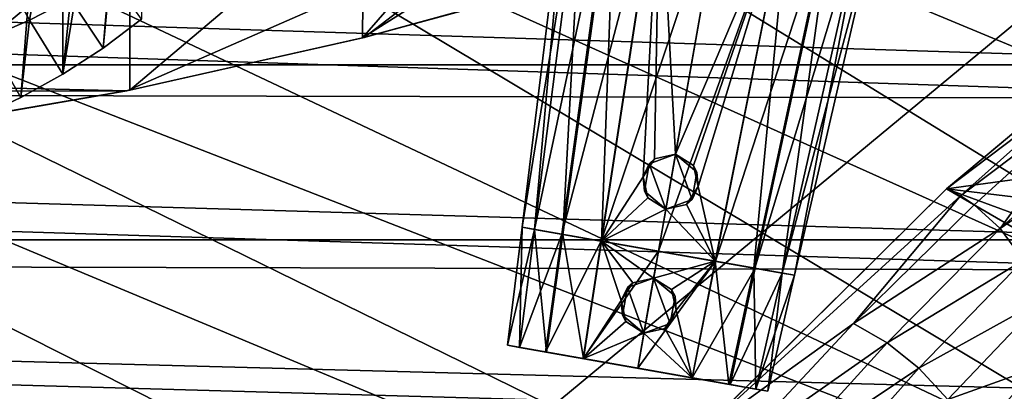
# Model space of a CAD drawing. Header units: metres. Extents: x -1004 to 0, y -708 to 0.
# Tile 88 of 119: x -264 to -123, y -155 to -102. Entities that reach past the tile are written whole.
import ezdxf

# ---------------------------------------------------------------- set-up
doc = ezdxf.new("R2010")
doc.units = ezdxf.units.M

msp = doc.modelspace()

# ---------------------------------------------------------------- linework, layer by layer
at = {"layer": 'top'}
for points in [[(-258.955139, -35.276363, 1923.057129), (-270.013733, -115.911118, 1969.068237), (-270.040436, -30.983635, 1920.656494)], [(-258.955139, -35.276363, 1923.057129), (-257.80545, -35.762718, 1923.442993), (-270.013733, -115.911118, 1969.068237)], [(-257.80545, -35.762718, 1923.442993), (-263.798035, -112.994408, 1967.589844), (-270.013733, -115.911118, 1969.068237)], [(-263.798035, -112.994408, 1967.589844), (-257.80545, -35.762718, 1923.442993), (-257.797852, -109.658508, 1966.107544)], [(-257.80545, -35.762718, 1923.442993), (-246.537567, -40.746387, 1927.94043), (-257.797852, -109.658508, 1966.107544)], [(-257.797852, -109.658508, 1966.107544), (-246.537567, -40.746387, 1927.94043), (-252.0392, -105.917747, 1964.633545)], [(-246.537567, -40.746387, 1927.94043), (-246.547363, -101.787735, 1963.180786), (-252.0392, -105.917747, 1964.633545)], [(-561.725708, -104.741089, 662.000549), (-235.830612, -67.975395, 662.96106), (-595.102356, -95.601303, 662.239807)], [(-192.610825, -87.446632, 662.452759), (-235.830612, -67.975395, 662.96106), (-561.725708, -104.741089, 662.000549)], [(-214.908432, -104.445747, 628.503113), (-248.182053, -111.925209, 628.698975), (-214.735611, -83.622414, 627.957886)], [(-214.735611, -83.622414, 627.957886), (-248.182053, -111.925209, 628.698975), (-248.175293, -87.727577, 628.065369)], [(-199.280731, -86.427849, 628.031311), (-214.908432, -104.445747, 628.503113), (-214.735611, -83.622414, 627.957886)], [(-186.655548, -96.770103, 628.302124), (-214.908432, -104.445747, 628.503113), (-186.141068, -86.284615, 628.027588)], [(-214.908432, -104.445747, 628.503113), (-199.280731, -86.427849, 628.031311), (-186.141068, -86.284615, 628.027588)], [(-248.615372, -112.011162, 661.810242), (-192.610825, -87.446632, 662.452759), (-561.725708, -104.741089, 662.000549)], [(-248.182053, -111.925209, 628.698975), (-284.991211, -118.29361, 628.865784), (-248.175293, -87.727577, 628.065369)], [(-248.175293, -87.727577, 628.065369), (-284.991211, -118.29361, 628.865784), (-281.993774, -90.968109, 628.150208)], [(-248.615372, -112.011162, 661.810242), (-214.655594, -104.381912, 662.009888), (-192.610825, -87.446632, 662.452759)], [(-214.655594, -104.381912, 662.009888), (-181.201797, -95.145035, 662.251831), (-192.610825, -87.446632, 662.452759)], [(-260.813538, -91.824478, 2015.021729), (-266.809174, -94.204414, 2015.506226), (-262.57489, -101.909721, 1990.791138)], [(-256.683899, -98.855873, 1989.811646), (-260.813538, -91.824478, 2015.021729), (-262.57489, -101.909721, 1990.791138)], [(-262.57489, -101.909721, 1990.791138), (-266.809174, -94.204414, 2015.506226), (-268.651154, -104.56086, 1991.802368)], [(-256.683899, -98.855873, 1989.811646), (-252.0392, -105.917747, 1964.633545), (-251.004288, -95.411652, 1988.872925)], [(-252.0392, -105.917747, 1964.633545), (-246.547363, -101.787735, 1963.180786), (-251.004288, -95.411652, 1988.872925)], [(-186.655548, -96.770103, 628.302124), (-181.334183, -95.184921, 629.057373), (-214.908432, -104.445747, 628.503113)], [(-181.334183, -95.184921, 629.057373), (-214.674713, -104.387222, 629.057373), (-214.908432, -104.445747, 628.503113)], [(-181.334183, -95.184921, 629.057373), (-214.655594, -104.381912, 662.009888), (-214.674713, -104.387222, 629.057373)], [(-181.201797, -95.145035, 662.251831), (-214.655594, -104.381912, 662.009888), (-181.334183, -95.184921, 629.057373)], [(-262.57489, -101.909721, 1990.791138), (-257.797852, -109.658508, 1966.107544), (-256.683899, -98.855873, 1989.811646)], [(-257.797852, -109.658508, 1966.107544), (-252.0392, -105.917747, 1964.633545), (-256.683899, -98.855873, 1989.811646)], [(-268.651154, -104.56086, 1991.802368), (-263.798035, -112.994408, 1967.589844), (-262.57489, -101.909721, 1990.791138)], [(-263.798035, -112.994408, 1967.589844), (-257.797852, -109.658508, 1966.107544), (-262.57489, -101.909721, 1990.791138)], [(-561.725708, -104.741089, 662.000549), (-527.853394, -112.279739, 661.803223), (-248.615372, -112.011162, 661.810242)], [(-270.013733, -115.911118, 1969.068237), (-263.798035, -112.994408, 1967.589844), (-268.651154, -104.56086, 1991.802368)], [(-214.674713, -104.387222, 629.057373), (-248.615372, -112.011162, 661.810242), (-248.621658, -112.012901, 629.057373)], [(-214.674713, -104.387222, 629.057373), (-248.621658, -112.012901, 629.057373), (-248.182053, -111.925209, 628.698975)], [(-214.655594, -104.381912, 662.009888), (-248.615372, -112.011162, 661.810242), (-214.674713, -104.387222, 629.057373)], [(-214.908432, -104.445747, 628.503113), (-214.674713, -104.387222, 629.057373), (-248.182053, -111.925209, 628.698975)], [(-527.853394, -112.279739, 661.803223), (-283.03949, -118.005608, 661.653381), (-248.615372, -112.011162, 661.810242)], [(-283.062836, -118.009041, 629.057373), (-284.991211, -118.29361, 628.865784), (-248.182053, -111.925209, 628.698975)], [(-248.182053, -111.925209, 628.698975), (-248.621658, -112.012901, 629.057373), (-283.062836, -118.009041, 629.057373)], [(-248.621658, -112.012901, 629.057373), (-283.03949, -118.005608, 661.653381), (-283.062836, -118.009041, 629.057373)], [(-248.615372, -112.011162, 661.810242), (-283.03949, -118.005608, 661.653381), (-248.621658, -112.012901, 629.057373)]]:
    msp.add_3dface(points, dxfattribs=at)
at = {"layer": 'top01'}
for points in [[(-131.362518, -126.032402, 661.173096), (-92.421669, -93.462975, 662.19281), (-92.553162, -93.56337, 628.322876)], [(-131.362518, -126.032402, 661.173096), (-73.810669, -118.203377, 662.680176), (-92.421669, -93.462975, 662.19281)], [(-131.362335, -126.032669, 628.322815), (-131.362518, -126.032402, 661.173096), (-92.553162, -93.56337, 628.322876)], [(-131.362335, -126.032669, 628.322815), (-92.553162, -93.56337, 628.322876), (-110.860413, -110.569427, 612.19751)], [(-88.384567, -107.338272, 532.275879), (-123.679367, -131.74115, 564.199707), (-89.343918, -101.169235, 563.981506)], [(-89.343918, -101.169235, 563.981506), (-123.679367, -131.74115, 564.199707), (-109.442665, -112.06665, 596.109009)], [(-88.384567, -107.338272, 532.275879), (-120.310997, -136.253616, 532.458923), (-123.679367, -131.74115, 564.199707)], [(-129.359299, -127.036476, 612.237427), (-131.362335, -126.032669, 628.322815), (-110.860413, -110.569427, 612.19751)], [(-129.359299, -127.036476, 612.237427), (-110.860413, -110.569427, 612.19751), (-109.442665, -112.06665, 596.109009)], [(-109.442665, -112.06665, 596.109009), (-127.403709, -128.324387, 596.181824), (-129.359299, -127.036476, 612.237427)], [(-123.679367, -131.74115, 564.199707), (-127.403709, -128.324387, 596.181824), (-109.442665, -112.06665, 596.109009)], [(-131.362518, -126.032402, 661.173096), (-74.484612, -132.885864, 662.662537), (-73.810669, -118.203377, 662.680176)], [(-167.297272, -161.656906, 628.322815), (-167.226578, -161.581223, 660.234009), (-131.362335, -126.032669, 628.322815)], [(-167.297272, -161.656906, 628.322815), (-131.362335, -126.032669, 628.322815), (-129.359299, -127.036476, 612.237427)], [(-167.226578, -161.581223, 660.234009), (-131.362518, -126.032402, 661.173096), (-131.362335, -126.032669, 628.322815)], [(-69.684868, -161.822006, 662.788147), (-131.362518, -126.032402, 661.173096), (-167.226578, -161.581223, 660.234009)], [(-69.684868, -161.822006, 662.788147), (-73.041176, -147.512085, 662.700317), (-131.362518, -126.032402, 661.173096)], [(-73.041176, -147.512085, 662.700317), (-74.484612, -132.885864, 662.662537), (-131.362518, -126.032402, 661.173096)], [(-144.669205, -145.329971, 596.254639), (-167.297272, -161.656906, 628.322815), (-129.359299, -127.036476, 612.237427)], [(-127.403709, -128.324387, 596.181824), (-144.669205, -145.329971, 596.254639), (-129.359299, -127.036476, 612.237427)], [(-127.403709, -128.324387, 596.181824), (-123.679367, -131.74115, 564.199707), (-144.669205, -145.329971, 596.254639)], [(-123.679367, -131.74115, 564.199707), (-139.850632, -148.10556, 564.308838), (-144.669205, -145.329971, 596.254639)], [(-120.310997, -136.253616, 532.458923), (-139.850632, -148.10556, 564.308838), (-123.679367, -131.74115, 564.199707)], [(-120.310997, -136.253616, 532.458923), (-135.308334, -151.731903, 532.550476), (-139.850632, -148.10556, 564.308838)], [(-117.47451, -141.835236, 501.049255), (-135.308334, -151.731903, 532.550476), (-120.310997, -136.253616, 532.458923)], [(-117.47451, -141.835236, 501.049255), (-131.17894, -156.188416, 501.049255), (-135.308334, -151.731903, 532.550476)], [(-118.373405, -151.642166, 470.991943), (-131.17894, -156.188416, 501.049255), (-117.47451, -141.835236, 501.049255)], [(-144.669205, -145.329971, 596.254639), (-161.207809, -163.052963, 596.327454), (-167.297272, -161.656906, 628.322815)], [(-139.850632, -148.10556, 564.308838), (-161.207809, -163.052963, 596.327454), (-144.669205, -145.329971, 596.254639)], [(-139.850632, -148.10556, 564.308838), (-155.316925, -165.149384, 564.417969), (-161.207809, -163.052963, 596.327454)], [(-135.308334, -151.731903, 532.550476), (-155.316925, -165.149384, 564.417969), (-139.850632, -148.10556, 564.308838)], [(-135.308334, -151.731903, 532.550476), (-149.62262, -167.851547, 532.642029), (-155.316925, -165.149384, 564.417969)], [(-131.17894, -156.188416, 501.049255), (-149.62262, -167.851547, 532.642029), (-135.308334, -151.731903, 532.550476)], [(-128.405945, -171.552017, 442.875641), (-143.705566, -180.003922, 472.123138), (-118.373405, -151.642166, 470.991943)], [(-143.705566, -180.003922, 472.123138), (-131.17894, -156.188416, 501.049255), (-118.373405, -151.642166, 470.991943)], [(-116.972603, -159.508804, 441.937164), (-128.405945, -171.552017, 442.875641), (-118.373405, -151.642166, 470.991943)]]:
    msp.add_3dface(points, dxfattribs=at)
at = {"layer": 'top0123410'}
for points in [[(-61.497997, -80.844612, 2094.340576), (-942.551392, -80.844574, 2094.340576), (-71.917648, -108.310623, 2112.649414)], [(-942.551392, -80.844574, 2094.340576), (-932.131714, -108.310646, 2112.649414), (-71.917648, -108.310623, 2112.649414)], [(-929.595459, -111.251724, 2111.123535), (-939.832214, -84.262329, 2093.132324), (-75.315742, -113.109207, 2112.361572)], [(-939.832214, -84.262329, 2093.132324), (-64.764374, -86.017784, 2094.30249), (-75.315742, -113.109207, 2112.361572)], [(-71.917648, -108.310623, 2112.649414), (-932.131714, -108.310646, 2112.649414), (-85.591209, -133.342072, 2129.335449)], [(-932.131714, -108.310646, 2112.649414), (-918.45813, -133.342072, 2129.335449), (-85.591209, -133.342072, 2129.335449)], [(-916.262817, -135.652328, 2127.388916), (-929.595459, -111.251724, 2111.123535), (-89.123558, -137.687225, 2128.745361)], [(-929.595459, -111.251724, 2111.123535), (-75.315742, -113.109207, 2112.361572), (-89.123558, -137.687225, 2128.745361)], [(-85.591209, -133.342072, 2129.335449), (-918.45813, -133.342072, 2129.335449), (-102.249931, -155.053757, 2143.80835)], [(-918.45813, -133.342072, 2129.335449), (-111.516525, -164.3479, 2150.003662), (-102.249931, -155.053757, 2143.80835)], [(-918.45813, -133.342072, 2129.335449), (-901.799438, -155.053757, 2143.80835), (-111.516525, -164.3479, 2150.003662)], [(-899.966553, -156.892273, 2141.547363), (-916.262817, -135.652328, 2127.388916), (-124.236923, -175.058105, 2153.656738)], [(-124.236923, -175.058105, 2153.656738), (-916.262817, -135.652328, 2127.388916), (-105.679428, -158.615219, 2142.695801)], [(-916.262817, -135.652328, 2127.388916), (-89.123558, -137.687225, 2128.745361), (-105.679428, -158.615219, 2142.695801)]]:
    msp.add_3dface(points, dxfattribs=at)
at = {"layer": 'top0123422'}
for points in [[(-192.076599, -131.548752, 1328.066895), (-185.364151, -76.880295, 1328.067871), (-183.309067, -77.242661, 1318.556641)], [(-192.076599, -131.548752, 1328.066895), (-190.278793, -131.865738, 1336.363525), (-185.364151, -76.880295, 1328.067871)], [(-190.287384, -131.864227, 1319.77478), (-192.076599, -131.548752, 1328.066895), (-183.309067, -77.242661, 1318.556641)], [(-190.287384, -131.864227, 1319.77478), (-183.309067, -77.242661, 1318.556641), (-178.876572, -78.024231, 1312.077271)], [(-190.278793, -131.865738, 1336.363525), (-183.299286, -77.244392, 1337.584229), (-185.364151, -76.880295, 1328.067871)], [(-190.278793, -131.865738, 1336.363525), (-186.253723, -132.57547, 1342.172485), (-183.299286, -77.244392, 1337.584229)], [(-186.253723, -132.57547, 1342.172485), (-178.683365, -78.058304, 1344.237305), (-183.299286, -77.244392, 1337.584229)], [(-186.408905, -132.548111, 1314.10376), (-190.287384, -131.864227, 1319.77478), (-178.876572, -78.024231, 1312.077271)], [(-186.408905, -132.548111, 1314.10376), (-178.876572, -78.024231, 1312.077271), (-172.396545, -79.16684, 1307.469971)], [(-186.253723, -132.57547, 1342.172485), (-180.728271, -133.549759, 1346.046143), (-178.683365, -78.058304, 1344.237305)], [(-180.728271, -133.549759, 1346.046143), (-172.37529, -79.170586, 1348.659424), (-178.683365, -78.058304, 1344.237305)], [(-180.746933, -133.546463, 1310.082031), (-186.408905, -132.548111, 1314.10376), (-172.396545, -79.16684, 1307.469971)], [(-180.746933, -133.546463, 1310.082031), (-172.396545, -79.16684, 1307.469971), (-163.027252, -80.818893, 1305.378174)], [(-180.728271, -133.549759, 1346.046143), (-174.758865, -124.327812, 1347.991821), (-172.37529, -79.170586, 1348.659424)], [(-174.758865, -124.327812, 1347.991821), (-173.114243, -121.758919, 1348.340698), (-172.37529, -79.170586, 1348.659424)], [(-172.37529, -79.170586, 1348.659424), (-173.114243, -121.758919, 1348.340698), (-170.129578, -121.098206, 1348.597412)], [(-170.129578, -121.098206, 1348.597412), (-163.027252, -80.818893, 1350.741211), (-172.37529, -79.170586, 1348.659424)], [(-172.578506, -134.986786, 1308.260864), (-180.746933, -133.546463, 1310.082031), (-163.027252, -80.818893, 1305.378174)], [(-163.027252, -80.818893, 1305.378174), (-153.657959, -82.470955, 1307.469971), (-172.578506, -134.986786, 1308.260864)], [(-163.027252, -80.818893, 1350.741211), (-170.129578, -121.098206, 1348.597412), (-153.679214, -82.467209, 1348.659424)], [(-153.657959, -82.470955, 1307.469971), (-164.41008, -136.427094, 1310.082031), (-172.578506, -134.986786, 1308.260864)], [(-170.129578, -121.098206, 1348.597412), (-167.550873, -122.739853, 1348.340576), (-153.679214, -82.467209, 1348.659424)], [(-153.679214, -82.467209, 1348.659424), (-167.550873, -122.739853, 1348.340576), (-166.884399, -125.716255, 1347.992065)], [(-153.679214, -82.467209, 1348.659424), (-166.884399, -125.716255, 1347.992065), (-164.428757, -136.423798, 1346.046143)], [(-153.679214, -82.467209, 1348.659424), (-164.428757, -136.423798, 1346.046143), (-158.903305, -137.398087, 1342.172485)], [(-153.657959, -82.470955, 1307.469971), (-147.177933, -83.613556, 1312.077271), (-164.41008, -136.427094, 1310.082031)], [(-147.37114, -83.579491, 1344.237305), (-153.679214, -82.467209, 1348.659424), (-158.903305, -137.398087, 1342.172485)], [(-147.177933, -83.613556, 1312.077271), (-158.748123, -137.425461, 1314.10376), (-164.41008, -136.427094, 1310.082031)], [(-147.37114, -83.579491, 1344.237305), (-158.903305, -137.398087, 1342.172485), (-154.87822, -138.107819, 1336.363525)], [(-147.177933, -83.613556, 1312.077271), (-142.745438, -84.395126, 1318.556641), (-158.748123, -137.425461, 1314.10376)], [(-142.745438, -84.395126, 1318.556641), (-154.869644, -138.109329, 1319.77478), (-158.748123, -137.425461, 1314.10376)], [(-142.755219, -84.393402, 1337.584229), (-147.37114, -83.579491, 1344.237305), (-154.87822, -138.107819, 1336.363525)], [(-142.755219, -84.393402, 1337.584229), (-154.87822, -138.107819, 1336.363525), (-153.080429, -138.42482, 1328.066895)], [(-142.745438, -84.395126, 1318.556641), (-140.690353, -84.757492, 1328.067871), (-154.869644, -138.109329, 1319.77478)], [(-140.690353, -84.757492, 1328.067871), (-142.755219, -84.393402, 1337.584229), (-153.080429, -138.42482, 1328.066895)], [(-140.690353, -84.757492, 1328.067871), (-153.080429, -138.42482, 1328.066895), (-154.869644, -138.109329, 1319.77478)], [(-173.886642, -122.46566, 1363.318481), (-170.129578, -121.098198, 1363.318481), (-173.114243, -121.758919, 1348.340698)], [(-170.129578, -121.098198, 1363.318481), (-173.886642, -122.46566, 1363.318481), (-171.518143, -128.973099, 1363.318481)], [(-173.114243, -121.758919, 1348.340698), (-170.129578, -121.098198, 1363.318481), (-170.129578, -121.098206, 1348.597412)], [(-167.761063, -127.605637, 1363.318481), (-170.129578, -121.098198, 1363.318481), (-171.518143, -128.973099, 1363.318481)], [(-167.550873, -122.739853, 1348.340576), (-170.129578, -121.098198, 1363.318481), (-167.066788, -123.668182, 1363.318481)], [(-167.550873, -122.739853, 1348.340576), (-170.129578, -121.098206, 1348.597412), (-170.129578, -121.098198, 1363.318481)], [(-167.761063, -127.605637, 1363.318481), (-167.066788, -123.668182, 1363.318481), (-170.129578, -121.098198, 1363.318481)], [(-174.758865, -124.327812, 1347.991821), (-173.886642, -122.46566, 1363.318481), (-173.114243, -121.758919, 1348.340698)], [(-174.580933, -126.403107, 1363.318481), (-173.886642, -122.46566, 1363.318481), (-174.758865, -124.327812, 1347.991821)], [(-171.518143, -128.973099, 1363.318481), (-173.886642, -122.46566, 1363.318481), (-174.580933, -126.403107, 1363.318481)], [(-166.884399, -125.716255, 1347.992065), (-167.066788, -123.668182, 1363.318481), (-167.761063, -127.605637, 1363.318481)], [(-166.884399, -125.716255, 1347.992065), (-167.550873, -122.739853, 1348.340576), (-167.066788, -123.668182, 1363.318481)], [(-180.728271, -133.549759, 1346.046143), (-174.102493, -127.323738, 1348.040527), (-174.758865, -124.327812, 1347.991821)], [(-174.102493, -127.323738, 1348.040527), (-174.580933, -126.403107, 1363.318481), (-174.758865, -124.327812, 1347.991821)], [(-171.518143, -128.973099, 1363.318481), (-174.580933, -126.403107, 1363.318481), (-174.102493, -127.323738, 1348.040527)], [(-166.884399, -125.716255, 1347.992065), (-168.525513, -128.307114, 1348.040527), (-164.428757, -136.423798, 1346.046143)], [(-168.525513, -128.307114, 1348.040527), (-166.884399, -125.716255, 1347.992065), (-167.761063, -127.605637, 1363.318481)], [(-171.518143, -128.973099, 1348.178589), (-174.102493, -127.323738, 1348.040527), (-180.728271, -133.549759, 1346.046143)], [(-171.518143, -128.973099, 1348.178589), (-171.518143, -128.973099, 1363.318481), (-174.102493, -127.323738, 1348.040527)], [(-168.525513, -128.307114, 1348.040527), (-167.761063, -127.605637, 1363.318481), (-171.518143, -128.973099, 1363.318481)], [(-172.578506, -134.986786, 1347.858521), (-171.518143, -128.973099, 1348.178589), (-180.728271, -133.549759, 1346.046143)], [(-171.518143, -128.973099, 1348.178589), (-172.578506, -134.986786, 1347.858521), (-164.428757, -136.423798, 1346.046143)], [(-164.428757, -136.423798, 1346.046143), (-168.525513, -128.307114, 1348.040527), (-171.518143, -128.973099, 1348.178589)], [(-171.518143, -128.973099, 1348.178589), (-168.525513, -128.307114, 1348.040527), (-171.518143, -128.973099, 1363.318481)], [(-190.287384, -131.864227, 1319.77478), (-153.080429, -138.42482, 1328.066895), (-192.076599, -131.548752, 1328.066895)], [(-153.080429, -138.42482, 1328.066895), (-154.87822, -138.107819, 1336.363525), (-192.076599, -131.548752, 1328.066895)], [(-192.076599, -131.548752, 1328.066895), (-154.87822, -138.107819, 1336.363525), (-190.278793, -131.865738, 1336.363525)], [(-186.408905, -132.548111, 1314.10376), (-154.869644, -138.109329, 1319.77478), (-190.287384, -131.864227, 1319.77478)], [(-154.869644, -138.109329, 1319.77478), (-153.080429, -138.42482, 1328.066895), (-190.287384, -131.864227, 1319.77478)], [(-154.87822, -138.107819, 1336.363525), (-158.903305, -137.398087, 1342.172485), (-190.278793, -131.865738, 1336.363525)], [(-190.278793, -131.865738, 1336.363525), (-158.903305, -137.398087, 1342.172485), (-186.253723, -132.57547, 1342.172485)], [(-180.746933, -133.546463, 1310.082031), (-158.748123, -137.425461, 1314.10376), (-186.408905, -132.548111, 1314.10376)], [(-158.748123, -137.425461, 1314.10376), (-154.869644, -138.109329, 1319.77478), (-186.408905, -132.548111, 1314.10376)], [(-158.903305, -137.398087, 1342.172485), (-164.428757, -136.423798, 1346.046143), (-186.253723, -132.57547, 1342.172485)], [(-186.253723, -132.57547, 1342.172485), (-164.428757, -136.423798, 1346.046143), (-180.728271, -133.549759, 1346.046143)], [(-172.578506, -134.986786, 1308.260864), (-164.41008, -136.427094, 1310.082031), (-180.746933, -133.546463, 1310.082031)], [(-164.41008, -136.427094, 1310.082031), (-158.748123, -137.425461, 1314.10376), (-180.746933, -133.546463, 1310.082031)], [(-164.428757, -136.423798, 1346.046143), (-172.578506, -134.986786, 1347.858521), (-180.728271, -133.549759, 1346.046143)]]:
    msp.add_3dface(points, dxfattribs=at)
at = {"layer": 'top0123423'}
for points in [[(-192.076584, -131.548721, 1428.066895), (-185.364151, -76.880295, 1428.067871), (-183.309067, -77.242661, 1418.556641)], [(-192.076584, -131.548721, 1428.066895), (-190.278793, -131.865723, 1436.363525), (-185.364151, -76.880295, 1428.067871)], [(-190.287384, -131.864212, 1419.77478), (-192.076584, -131.548721, 1428.066895), (-183.309067, -77.242661, 1418.556641)], [(-190.287384, -131.864212, 1419.77478), (-183.309067, -77.242661, 1418.556641), (-178.876572, -78.024231, 1412.077271)], [(-190.278793, -131.865723, 1436.363525), (-183.299286, -77.244392, 1437.584229), (-185.364151, -76.880295, 1428.067871)], [(-190.278793, -131.865723, 1436.363525), (-186.253723, -132.575455, 1442.172485), (-183.299286, -77.244392, 1437.584229)], [(-186.253723, -132.575455, 1442.172485), (-178.683365, -78.058304, 1444.237305), (-183.299286, -77.244392, 1437.584229)], [(-186.408905, -132.54808, 1414.10376), (-190.287384, -131.864212, 1419.77478), (-178.876572, -78.024231, 1412.077271)], [(-186.408905, -132.54808, 1414.10376), (-178.876572, -78.024231, 1412.077271), (-172.396545, -79.16684, 1407.469971)], [(-186.253723, -132.575455, 1442.172485), (-180.728256, -133.549744, 1446.046143), (-178.683365, -78.058304, 1444.237305)], [(-180.728256, -133.549744, 1446.046143), (-172.37529, -79.170586, 1448.659424), (-178.683365, -78.058304, 1444.237305)], [(-180.746933, -133.546448, 1410.082031), (-186.408905, -132.54808, 1414.10376), (-172.396545, -79.16684, 1407.469971)], [(-180.746933, -133.546448, 1410.082031), (-172.396545, -79.16684, 1407.469971), (-163.027252, -80.818893, 1405.378174)], [(-180.728256, -133.549744, 1446.046143), (-174.758865, -124.327789, 1447.991821), (-172.37529, -79.170586, 1448.659424)], [(-174.758865, -124.327789, 1447.991821), (-173.114227, -121.758896, 1448.340698), (-172.37529, -79.170586, 1448.659424)], [(-172.37529, -79.170586, 1448.659424), (-173.114227, -121.758896, 1448.340698), (-170.129654, -121.098595, 1448.597656)], [(-170.129654, -121.098595, 1448.597656), (-163.027252, -80.818893, 1450.741211), (-172.37529, -79.170586, 1448.659424)], [(-172.578506, -134.986755, 1408.260864), (-180.746933, -133.546448, 1410.082031), (-163.027252, -80.818893, 1405.378174)], [(-163.027252, -80.818893, 1405.378174), (-153.657959, -82.470955, 1407.469971), (-172.578506, -134.986755, 1408.260864)], [(-163.027252, -80.818893, 1450.741211), (-170.129654, -121.098595, 1448.597656), (-153.679214, -82.467209, 1448.659424)], [(-153.657959, -82.470955, 1407.469971), (-164.41008, -136.427078, 1410.082031), (-172.578506, -134.986755, 1408.260864)], [(-170.129654, -121.098595, 1448.597656), (-167.550873, -122.739822, 1448.340576), (-153.679214, -82.467209, 1448.659424)], [(-153.679214, -82.467209, 1448.659424), (-167.550873, -122.739822, 1448.340576), (-166.884399, -125.716225, 1447.992065)], [(-153.679214, -82.467209, 1448.659424), (-166.884399, -125.716225, 1447.992065), (-164.428757, -136.423782, 1446.046143)], [(-153.679214, -82.467209, 1448.659424), (-164.428757, -136.423782, 1446.046143), (-158.90329, -137.398071, 1442.172485)], [(-153.657959, -82.470955, 1407.469971), (-147.177933, -83.613556, 1412.077271), (-164.41008, -136.427078, 1410.082031)], [(-147.37114, -83.579491, 1444.237305), (-153.679214, -82.467209, 1448.659424), (-158.90329, -137.398071, 1442.172485)], [(-147.177933, -83.613556, 1412.077271), (-158.748108, -137.42543, 1414.10376), (-164.41008, -136.427078, 1410.082031)], [(-147.37114, -83.579491, 1444.237305), (-158.90329, -137.398071, 1442.172485), (-154.87822, -138.107803, 1436.363525)], [(-147.177933, -83.613556, 1412.077271), (-142.745438, -84.395126, 1418.556641), (-158.748108, -137.42543, 1414.10376)], [(-142.745438, -84.395126, 1418.556641), (-154.869629, -138.109314, 1419.77478), (-158.748108, -137.42543, 1414.10376)], [(-142.755219, -84.393402, 1437.584229), (-147.37114, -83.579491, 1444.237305), (-154.87822, -138.107803, 1436.363525)], [(-142.755219, -84.393402, 1437.584229), (-154.87822, -138.107803, 1436.363525), (-153.080429, -138.424789, 1428.066895)], [(-142.745438, -84.395126, 1418.556641), (-140.690353, -84.757492, 1428.067871), (-154.869629, -138.109314, 1419.77478)], [(-140.690353, -84.757492, 1428.067871), (-142.755219, -84.393402, 1437.584229), (-153.080429, -138.424789, 1428.066895)], [(-140.690353, -84.757492, 1428.067871), (-153.080429, -138.424789, 1428.066895), (-154.869629, -138.109314, 1419.77478)], [(-173.886642, -122.465637, 1463.318481), (-170.129578, -121.098175, 1463.318481), (-173.114227, -121.758896, 1448.340698)], [(-170.129578, -121.098175, 1463.318481), (-173.886642, -122.465637, 1463.318481), (-171.518127, -128.973068, 1463.318481)], [(-173.114227, -121.758896, 1448.340698), (-170.129578, -121.098175, 1463.318481), (-170.129654, -121.098595, 1448.597656)], [(-167.761063, -127.605606, 1463.318481), (-170.129578, -121.098175, 1463.318481), (-171.518127, -128.973068, 1463.318481)], [(-167.550873, -122.739822, 1448.340576), (-170.129654, -121.098595, 1448.597656), (-170.129578, -121.098175, 1463.318481)], [(-167.550873, -122.739822, 1448.340576), (-170.129578, -121.098175, 1463.318481), (-167.066788, -123.668159, 1463.318481)], [(-167.761063, -127.605606, 1463.318481), (-167.066788, -123.668159, 1463.318481), (-170.129578, -121.098175, 1463.318481)], [(-174.758865, -124.327789, 1447.991821), (-173.886642, -122.465637, 1463.318481), (-173.114227, -121.758896, 1448.340698)], [(-174.580917, -126.403084, 1463.318481), (-173.886642, -122.465637, 1463.318481), (-174.758865, -124.327789, 1447.991821)], [(-171.518127, -128.973068, 1463.318481), (-173.886642, -122.465637, 1463.318481), (-174.580917, -126.403084, 1463.318481)], [(-166.884399, -125.716225, 1447.992065), (-167.066788, -123.668159, 1463.318481), (-167.761063, -127.605606, 1463.318481)], [(-166.884399, -125.716225, 1447.992065), (-167.550873, -122.739822, 1448.340576), (-167.066788, -123.668159, 1463.318481)], [(-180.728256, -133.549744, 1446.046143), (-174.102493, -127.323715, 1448.040527), (-174.758865, -124.327789, 1447.991821)], [(-174.102493, -127.323715, 1448.040527), (-174.580917, -126.403084, 1463.318481), (-174.758865, -124.327789, 1447.991821)], [(-171.518127, -128.973068, 1463.318481), (-174.580917, -126.403084, 1463.318481), (-174.102493, -127.323715, 1448.040527)], [(-166.884399, -125.716225, 1447.992065), (-168.525513, -128.307098, 1448.040527), (-164.428757, -136.423782, 1446.046143)], [(-168.525513, -128.307098, 1448.040527), (-166.884399, -125.716225, 1447.992065), (-167.761063, -127.605606, 1463.318481)], [(-171.518127, -128.973068, 1448.178589), (-174.102493, -127.323715, 1448.040527), (-180.728256, -133.549744, 1446.046143)], [(-171.518127, -128.973068, 1448.178589), (-171.518127, -128.973068, 1463.318481), (-174.102493, -127.323715, 1448.040527)], [(-168.525513, -128.307098, 1448.040527), (-167.761063, -127.605606, 1463.318481), (-171.518127, -128.973068, 1463.318481)], [(-172.578506, -134.986755, 1447.858521), (-171.518127, -128.973068, 1448.178589), (-180.728256, -133.549744, 1446.046143)], [(-171.518127, -128.973068, 1448.178589), (-172.578506, -134.986755, 1447.858521), (-164.428757, -136.423782, 1446.046143)], [(-164.428757, -136.423782, 1446.046143), (-168.525513, -128.307098, 1448.040527), (-171.518127, -128.973068, 1448.178589)], [(-171.518127, -128.973068, 1448.178589), (-168.525513, -128.307098, 1448.040527), (-171.518127, -128.973068, 1463.318481)], [(-154.869629, -138.109314, 1419.77478), (-192.076584, -131.548721, 1428.066895), (-190.287384, -131.864212, 1419.77478)], [(-154.869629, -138.109314, 1419.77478), (-153.080429, -138.424789, 1428.066895), (-192.076584, -131.548721, 1428.066895)], [(-153.080429, -138.424789, 1428.066895), (-190.278793, -131.865723, 1436.363525), (-192.076584, -131.548721, 1428.066895)], [(-158.748108, -137.42543, 1414.10376), (-190.287384, -131.864212, 1419.77478), (-186.408905, -132.54808, 1414.10376)], [(-158.748108, -137.42543, 1414.10376), (-154.869629, -138.109314, 1419.77478), (-190.287384, -131.864212, 1419.77478)], [(-153.080429, -138.424789, 1428.066895), (-154.87822, -138.107803, 1436.363525), (-190.278793, -131.865723, 1436.363525)], [(-154.87822, -138.107803, 1436.363525), (-186.253723, -132.575455, 1442.172485), (-190.278793, -131.865723, 1436.363525)], [(-164.41008, -136.427078, 1410.082031), (-186.408905, -132.54808, 1414.10376), (-180.746933, -133.546448, 1410.082031)], [(-164.41008, -136.427078, 1410.082031), (-158.748108, -137.42543, 1414.10376), (-186.408905, -132.54808, 1414.10376)], [(-154.87822, -138.107803, 1436.363525), (-158.90329, -137.398071, 1442.172485), (-186.253723, -132.575455, 1442.172485)], [(-158.90329, -137.398071, 1442.172485), (-180.728256, -133.549744, 1446.046143), (-186.253723, -132.575455, 1442.172485)], [(-172.578506, -134.986755, 1408.260864), (-164.41008, -136.427078, 1410.082031), (-180.746933, -133.546448, 1410.082031)], [(-158.90329, -137.398071, 1442.172485), (-164.428757, -136.423782, 1446.046143), (-180.728256, -133.549744, 1446.046143)], [(-164.428757, -136.423782, 1446.046143), (-172.578506, -134.986755, 1447.858521), (-180.728256, -133.549744, 1446.046143)]]:
    msp.add_3dface(points, dxfattribs=at)
at = {"layer": 'top0123424'}
for points in [[(-194.151215, -148.44519, 1328.066895), (-192.076599, -131.548752, 1328.067261), (-190.287552, -131.864197, 1319.775146)], [(-194.151215, -148.44519, 1328.066895), (-192.435715, -148.747681, 1335.986816), (-192.076599, -131.548752, 1328.067261)], [(-192.444336, -148.746155, 1320.151489), (-194.151215, -148.44519, 1328.066895), (-190.287552, -131.864197, 1319.775146)], [(-192.444336, -148.746155, 1320.151489), (-190.287552, -131.864197, 1319.775146), (-186.410812, -132.547775, 1314.105713)], [(-192.435715, -148.747681, 1335.986816), (-190.278549, -131.865784, 1336.364136), (-192.076599, -131.548752, 1328.067261)], [(-192.435715, -148.747681, 1335.986816), (-188.589035, -149.425949, 1341.538696), (-190.278549, -131.865784, 1336.364136)], [(-190.287552, -131.864197, 1319.775146), (-192.076599, -131.548752, 1328.067261), (-153.080429, -138.42482, 1328.067261)], [(-192.076599, -131.548752, 1328.067261), (-154.878479, -138.107773, 1336.364136), (-153.080429, -138.42482, 1328.067261)], [(-192.076599, -131.548752, 1328.067261), (-190.278549, -131.865784, 1336.364136), (-154.878479, -138.107773, 1336.364136)], [(-186.410812, -132.547775, 1314.105713), (-190.287552, -131.864197, 1319.775146), (-154.869476, -138.10936, 1319.775146)], [(-190.287552, -131.864197, 1319.775146), (-153.080429, -138.42482, 1328.067261), (-154.869476, -138.10936, 1319.775146)], [(-188.589035, -149.425949, 1341.538696), (-186.249252, -132.576263, 1342.17688), (-190.278549, -131.865784, 1336.364136)], [(-190.278549, -131.865784, 1336.364136), (-158.907776, -137.397308, 1342.17688), (-154.878479, -138.107773, 1336.364136)], [(-190.278549, -131.865784, 1336.364136), (-186.249252, -132.576263, 1342.17688), (-158.907776, -137.397308, 1342.17688)], [(-188.738907, -149.399521, 1314.732056), (-192.444336, -148.746155, 1320.151489), (-186.410812, -132.547775, 1314.105713)], [(-188.738907, -149.399521, 1314.732056), (-186.410812, -132.547775, 1314.105713), (-180.74704, -133.546448, 1310.082031)], [(-183.327911, -150.353622, 1310.889404), (-188.738907, -149.399521, 1314.732056), (-180.74704, -133.546448, 1310.082031)], [(-188.589035, -149.425949, 1341.538696), (-183.309158, -150.356934, 1345.23877), (-186.249252, -132.576263, 1342.17688)], [(-180.74704, -133.546448, 1310.082031), (-186.410812, -132.547775, 1314.105713), (-158.746201, -137.425797, 1314.105713)], [(-186.410812, -132.547775, 1314.105713), (-154.869476, -138.10936, 1319.775146), (-158.746201, -137.425797, 1314.105713)], [(-183.309158, -150.356934, 1345.23877), (-180.727448, -133.549911, 1346.046509), (-186.249252, -132.576263, 1342.17688)], [(-186.249252, -132.576263, 1342.17688), (-164.429581, -136.42366, 1346.046509), (-158.907776, -137.397308, 1342.17688)], [(-186.249252, -132.576263, 1342.17688), (-180.727448, -133.549911, 1346.046509), (-164.429581, -136.42366, 1346.046509)], [(-183.327911, -150.353622, 1310.889404), (-180.74704, -133.546448, 1310.082031), (-172.578506, -134.986786, 1308.260864)], [(-183.309158, -150.356934, 1345.23877), (-177.884445, -142.05368, 1347.028809), (-180.727448, -133.549911, 1346.046509)], [(-172.578506, -134.986786, 1308.260864), (-180.74704, -133.546448, 1310.082031), (-164.409988, -136.427109, 1310.082031)], [(-180.74704, -133.546448, 1310.082031), (-158.746201, -137.425797, 1314.105713), (-164.409988, -136.427109, 1310.082031)], [(-177.884445, -142.05368, 1347.028809), (-176.239883, -139.485168, 1347.387817), (-180.727448, -133.549911, 1346.046509)], [(-180.727448, -133.549911, 1346.046509), (-176.239883, -139.485168, 1347.387817), (-173.255325, -138.825195, 1347.654297)], [(-173.255325, -138.825195, 1347.654297), (-172.578506, -134.986786, 1347.858521), (-180.727448, -133.549911, 1346.046509)], [(-180.727448, -133.549911, 1346.046509), (-172.578506, -134.986786, 1347.858521), (-164.429581, -136.42366, 1346.046509)], [(-175.530533, -151.728516, 1309.151733), (-183.327911, -150.353622, 1310.889404), (-172.578506, -134.986786, 1308.260864)], [(-172.578506, -134.986786, 1308.260864), (-164.409988, -136.427109, 1310.082031), (-175.530533, -151.728516, 1309.151733)], [(-172.578506, -134.986786, 1347.858521), (-173.255325, -138.825195, 1347.654297), (-164.429581, -136.42366, 1346.046509)], [(-164.409988, -136.427109, 1310.082031), (-167.733154, -153.103409, 1310.889404), (-175.530533, -151.728516, 1309.151733)], [(-173.255325, -138.825195, 1347.654297), (-170.676758, -140.466217, 1347.387695), (-164.429581, -136.42366, 1346.046509)], [(-164.429581, -136.42366, 1346.046509), (-170.676758, -140.466217, 1347.387695), (-170.009781, -143.442154, 1347.028931)], [(-164.429581, -136.42366, 1346.046509), (-170.009781, -143.442154, 1347.028931), (-167.751907, -153.100098, 1345.23877)], [(-164.429581, -136.42366, 1346.046509), (-167.751907, -153.100098, 1345.23877), (-162.472031, -154.031082, 1341.538696)], [(-164.409988, -136.427109, 1310.082031), (-158.746201, -137.425797, 1314.105713), (-167.733154, -153.103409, 1310.889404)], [(-158.907776, -137.397308, 1342.17688), (-164.429581, -136.42366, 1346.046509), (-162.472031, -154.031082, 1341.538696)], [(-158.746201, -137.425797, 1314.105713), (-162.322159, -154.05751, 1314.732056), (-167.733154, -153.103409, 1310.889404)], [(-158.907776, -137.397308, 1342.17688), (-162.472031, -154.031082, 1341.538696), (-158.625351, -154.709351, 1335.986816)], [(-158.746201, -137.425797, 1314.105713), (-154.869476, -138.10936, 1319.775146), (-162.322159, -154.05751, 1314.732056)], [(-154.878479, -138.107773, 1336.364136), (-158.907776, -137.397308, 1342.17688), (-158.625351, -154.709351, 1335.986816)], [(-177.012314, -140.1922, 1357.318481), (-173.255249, -138.824738, 1357.318481), (-176.239883, -139.485168, 1347.387817)], [(-173.255249, -138.824738, 1357.318481), (-177.012314, -140.1922, 1357.318481), (-174.643799, -146.699631, 1357.318481)], [(-176.239883, -139.485168, 1347.387817), (-173.255249, -138.824738, 1357.318481), (-173.255325, -138.825195, 1347.654297)], [(-170.886734, -145.332169, 1357.318481), (-173.255249, -138.824738, 1357.318481), (-174.643799, -146.699631, 1357.318481)], [(-170.676758, -140.466217, 1347.387695), (-173.255325, -138.825195, 1347.654297), (-173.255249, -138.824738, 1357.318481)], [(-170.676758, -140.466217, 1347.387695), (-173.255249, -138.824738, 1357.318481), (-170.192459, -141.39473, 1357.318481)], [(-170.886734, -145.332169, 1357.318481), (-170.192459, -141.39473, 1357.318481), (-173.255249, -138.824738, 1357.318481)], [(-154.869476, -138.10936, 1319.775146), (-158.61673, -154.710876, 1320.151489), (-162.322159, -154.05751, 1314.732056)], [(-154.878479, -138.107773, 1336.364136), (-158.625351, -154.709351, 1335.986816), (-156.909851, -155.011841, 1328.066895)], [(-154.869476, -138.10936, 1319.775146), (-153.080429, -138.42482, 1328.067261), (-158.61673, -154.710876, 1320.151489)], [(-153.080429, -138.42482, 1328.067261), (-156.909851, -155.011841, 1328.066895), (-158.61673, -154.710876, 1320.151489)], [(-153.080429, -138.42482, 1328.067261), (-154.878479, -138.107773, 1336.364136), (-156.909851, -155.011841, 1328.066895)], [(-177.884445, -142.05368, 1347.028809), (-177.012314, -140.1922, 1357.318481), (-176.239883, -139.485168, 1347.387817)], [(-177.706589, -144.129654, 1357.318481), (-177.012314, -140.1922, 1357.318481), (-177.884445, -142.05368, 1347.028809)], [(-174.643799, -146.699631, 1357.318481), (-177.012314, -140.1922, 1357.318481), (-177.706589, -144.129654, 1357.318481)], [(-170.009781, -143.442154, 1347.028931), (-170.676758, -140.466217, 1347.387695), (-170.192459, -141.39473, 1357.318481)], [(-183.309158, -150.356934, 1345.23877), (-177.228302, -145.050095, 1347.08728), (-177.884445, -142.05368, 1347.028809)], [(-177.228302, -145.050095, 1347.08728), (-177.706589, -144.129654, 1357.318481), (-177.884445, -142.05368, 1347.028809)], [(-170.009781, -143.442154, 1347.028931), (-170.192459, -141.39473, 1357.318481), (-170.886734, -145.332169, 1357.318481)], [(-170.009781, -143.442154, 1347.028931), (-171.650955, -146.033569, 1347.08728), (-167.751907, -153.100098, 1345.23877)], [(-171.650955, -146.033569, 1347.08728), (-170.009781, -143.442154, 1347.028931), (-170.886734, -145.332169, 1357.318481)], [(-174.643799, -146.699646, 1347.235229), (-177.228302, -145.050095, 1347.08728), (-183.309158, -150.356934, 1345.23877)], [(-174.643799, -146.699631, 1357.318481), (-177.706589, -144.129654, 1357.318481), (-177.228302, -145.050095, 1347.08728)], [(-174.643799, -146.699646, 1347.235229), (-174.643799, -146.699631, 1357.318481), (-177.228302, -145.050095, 1347.08728)], [(-171.650955, -146.033569, 1347.08728), (-170.886734, -145.332169, 1357.318481), (-174.643799, -146.699631, 1357.318481)], [(-167.751907, -153.100098, 1345.23877), (-171.650955, -146.033569, 1347.08728), (-174.643799, -146.699646, 1347.235229)], [(-174.643799, -146.699646, 1347.235229), (-171.650955, -146.033569, 1347.08728), (-174.643799, -146.699631, 1357.318481)], [(-175.530533, -151.728516, 1346.967651), (-174.643799, -146.699646, 1347.235229), (-183.309158, -150.356934, 1345.23877)], [(-174.643799, -146.699646, 1347.235229), (-175.530533, -151.728516, 1346.967651), (-167.751907, -153.100098, 1345.23877)], [(-158.61673, -154.710876, 1320.151489), (-194.151215, -148.44519, 1328.066895), (-192.444336, -148.746155, 1320.151489)], [(-158.61673, -154.710876, 1320.151489), (-156.909851, -155.011841, 1328.066895), (-194.151215, -148.44519, 1328.066895)], [(-156.909851, -155.011841, 1328.066895), (-192.435715, -148.747681, 1335.986816), (-194.151215, -148.44519, 1328.066895)], [(-162.322159, -154.05751, 1314.732056), (-192.444336, -148.746155, 1320.151489), (-188.738907, -149.399521, 1314.732056)], [(-162.322159, -154.05751, 1314.732056), (-158.61673, -154.710876, 1320.151489), (-192.444336, -148.746155, 1320.151489)], [(-156.909851, -155.011841, 1328.066895), (-158.625351, -154.709351, 1335.986816), (-192.435715, -148.747681, 1335.986816)], [(-158.625351, -154.709351, 1335.986816), (-188.589035, -149.425949, 1341.538696), (-192.435715, -148.747681, 1335.986816)], [(-167.733154, -153.103409, 1310.889404), (-188.738907, -149.399521, 1314.732056), (-183.327911, -150.353622, 1310.889404)], [(-167.733154, -153.103409, 1310.889404), (-162.322159, -154.05751, 1314.732056), (-188.738907, -149.399521, 1314.732056)], [(-158.625351, -154.709351, 1335.986816), (-162.472031, -154.031082, 1341.538696), (-188.589035, -149.425949, 1341.538696)], [(-162.472031, -154.031082, 1341.538696), (-183.309158, -150.356934, 1345.23877), (-188.589035, -149.425949, 1341.538696)], [(-175.530533, -151.728516, 1309.151733), (-167.733154, -153.103409, 1310.889404), (-183.327911, -150.353622, 1310.889404)], [(-162.472031, -154.031082, 1341.538696), (-167.751907, -153.100098, 1345.23877), (-183.309158, -150.356934, 1345.23877)], [(-167.751907, -153.100098, 1345.23877), (-175.530533, -151.728516, 1346.967651), (-183.309158, -150.356934, 1345.23877)]]:
    msp.add_3dface(points, dxfattribs=at)
at = {"layer": 'top0123459'}
for points in [[(-10, -10, 90), (-787.024658, -653.266907, 90), (-994.049377, -10, 90)], [(-217.024689, -653.266907, 90), (-787.024658, -653.266907, 90), (-10, -10, 90)], [(-10.00001, -694.05426, 90), (-217.024689, -653.266907, 90), (-10, -10, 90)], [(-71.243141, -126.714966, 116.126305), (-166.596954, -64.034706, 117.22039), (-214.452972, -67.146957, 117.166069)], [(-71.243141, -126.714966, 116.126305), (-75.318253, -96.200455, 116.658936), (-166.596954, -64.034706, 117.22039)], [(-67.72126, -157.298248, 115.592468), (-214.452972, -67.146957, 117.166069), (-262.337708, -69.78093, 117.120087)], [(-67.72126, -157.298248, 115.592468), (-71.243141, -126.714966, 116.126305), (-214.452972, -67.146957, 117.166069)], [(-64.753777, -187.940262, 115.05761), (-262.337708, -69.78093, 117.120087), (-310.246368, -71.936356, 117.082466)], [(-64.753777, -187.940262, 115.05761), (-67.72126, -157.298248, 115.592468), (-262.337708, -69.78093, 117.120087)], [(-358.174194, -73.613029, 117.0532), (-64.753777, -187.940262, 115.05761), (-310.246368, -71.936356, 117.082466)], [(-406.116364, -74.810768, 117.032295), (-62.341656, -218.630981, 114.521904), (-358.174194, -73.613029, 117.0532)], [(-62.341656, -218.630981, 114.521904), (-64.753777, -187.940262, 115.05761), (-358.174194, -73.613029, 117.0532)], [(-489.911804, -508.234253, 109.466858), (-59.186478, -280.118256, 113.448639), (-406.116364, -74.810768, 117.032295)], [(-59.186478, -280.118256, 113.448639), (-60.485687, -249.360321, 113.985519), (-406.116364, -74.810768, 117.032295)], [(-406.116364, -74.810768, 117.032295), (-60.485687, -249.360321, 113.985519), (-62.341656, -218.630981, 114.521904)]]:
    msp.add_3dface(points, dxfattribs=at)

doc.saveas('drawing.dxf')
